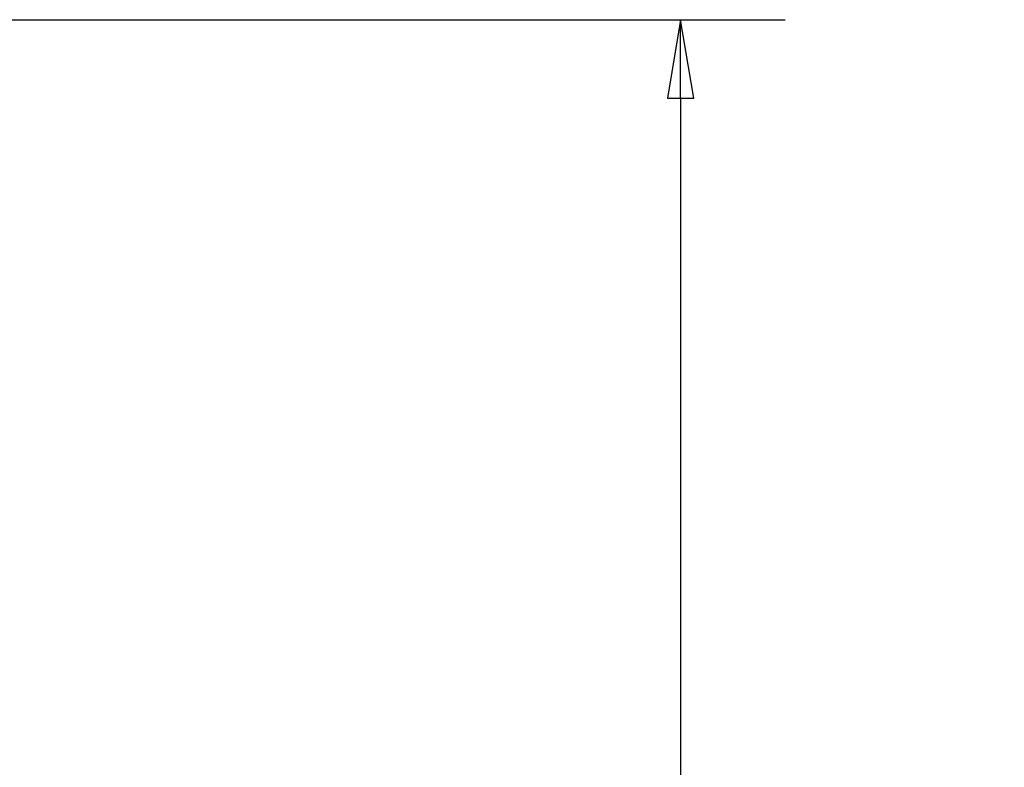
# Model space of a CAD drawing. Header units: millimetres. Extents: x 64 to 1798, y 64 to 1375.
# Tile 50 of 60: x 1055 to 1181, y 913 to 1009. Entities that reach past the tile are written whole.
import ezdxf

# ---------------------------------------------------------------- set-up
doc = ezdxf.new("R2010")
doc.units = ezdxf.units.MM
doc.header["$LTSCALE"] = 6.666667
doc.layers.add('Dimension (ANSI)', color=7, linetype='Continuous', lineweight=25)
doc.styles.add('Note Text (ANSI)', font='tahoma.ttf')
doc.dimstyles.new('Default - mm (ANSI)', dxfattribs={"dimscale": 6.666667, "dimtxt": 1.75, "dimasz": 1.5, "dimexe": 2, "dimexo": 1, "dimgap": 0.8, "dimtad": 0, "dimtih": 1, "dimtoh": 1, "dimrnd": 1e-08, "dimzin": 0, "dimdsep": 46, "dimtxsty": 'Note Text (ANSI)', "dimblk": 'Filled-2', "dimcen": 0.09, "dimdle": 10, "dimclrd": 256, "dimclre": 256, "dimclrt": 256, "dimadec": 1, "dimazin": 0, "dimtfac": 1.741714, "dimtofl": 0, "dimtmove": 0, "dimatfit": 3, "dimldrblk": 'Filled-1', "dimfxl": 1, "dimtolj": 1, "dimtzin": 0, "dimlwd": -1, "dimlwe": -1, "dimarcsym": 0})

# ---------------------------------------------------------------- blocks, each defined once
blk = doc.blocks.new('Filled-2')
at = {"color": 0}
for p, q in [((0, 0), (-1, 0.167)), ((-1, 0.167), (-1, -0.167)), ((-1, 0), (0, 0)), ((-1, -0.167), (0, 0))]:
    blk.add_line(p, q, dxfattribs=at)
at = {"color": 0, "flags": 128}
blk.add_lwpolyline([(-1, -0.167), (0, 0), (-1, 0.167), (-1, -0.167)], dxfattribs=at)
at = {"color": 0}
blk.add_solid([(-1, -0.167), (0, 0), (-1, 0.167), (-1, -0.167)], dxfattribs=at)
blk = doc.blocks.new('*D11')
at = {"layer": 'Defpoints', "color": 0, "transparency": 16777216}
for p in [(1044.53, 1008.66), (1139.68, 1008.66), (1044.53, 456.23)]:
    blk.add_point(p, dxfattribs=at)
at = {"layer": 'Dimension (ANSI)', "transparency": 16777216}
for p, q in [((1051.2, 1008.66), (1153.01, 1008.66)), ((1139.68, 998.66), (1139.68, 756.82)), ((1139.68, 466.23), (1139.68, 708.07)), ((1051.2, 456.23), (1153.01, 456.23))]:
    blk.add_line(p, q, dxfattribs=at)
at = {"layer": 'Dimension (ANSI)', "transparency": 16777216, "xscale": 10, "yscale": 10, "zscale": 10}
for p, rotation in [((1139.68, 1008.66), 90), ((1139.68, 456.23), 270)]:
    blk.add_blockref('Filled-2', p, dxfattribs=dict(at, rotation=rotation))
at = {"layer": 'Dimension (ANSI)', "transparency": 16777216, "char_height": 11.6667, "attachment_point": 5, "style": 'Note Text (ANSI)'}
for s, insert in [('\\A1; 552.43 mm', (1139.68, 743.86)), ('\\A1;[21.749 in]', (1139.68, 719.48))]:
    blk.add_mtext(s, dxfattribs=dict(at, insert=insert))
blk = doc.blocks.new('Filled-1')
at = {"color": 0}
for p, q in [((0, 0), (-1, 0.333)), ((-1, 0.333), (-1, -0.333)), ((-1, 0), (0, 0)), ((-1, -0.333), (0, 0))]:
    blk.add_line(p, q, dxfattribs=at)
at = {"color": 0, "flags": 128}
blk.add_lwpolyline([(-1, -0.333), (0, 0), (-1, 0.333), (-1, -0.333)], dxfattribs=at)
at = {"color": 0}
blk.add_solid([(-1, -0.333), (0, 0), (-1, 0.333), (-1, -0.333)], dxfattribs=at)

msp = doc.modelspace()

# ---------------------------------------------------------------- dimensions: what is measured, and where the dimension line sits
at = {"layer": 'Dimension (ANSI)'}
dim = msp.add_linear_dim(base=(1139.6773, 1008.6626), p1=(1044.5309, 456.2326), p2=(1044.5309, 1008.6626), angle=90, text=' <> mm\\X[21.749 in]', dimstyle='Default - mm (ANSI)', override={"dimgap": 0.8, "dimdec": 2, "dimpost": '', "dimtol": 0, "dimlim": 0, "dimtp": 0, "dimtm": 0, "dimtdec": 2, "dimatfit": 1}, dxfattribs=at)
dim.commit()
dim.dimension.update_dxf_attribs({"geometry": '*D11', "text_midpoint": (1139.6773, 732.4476), "dimtype": 160})

doc.saveas('drawing.dxf')
